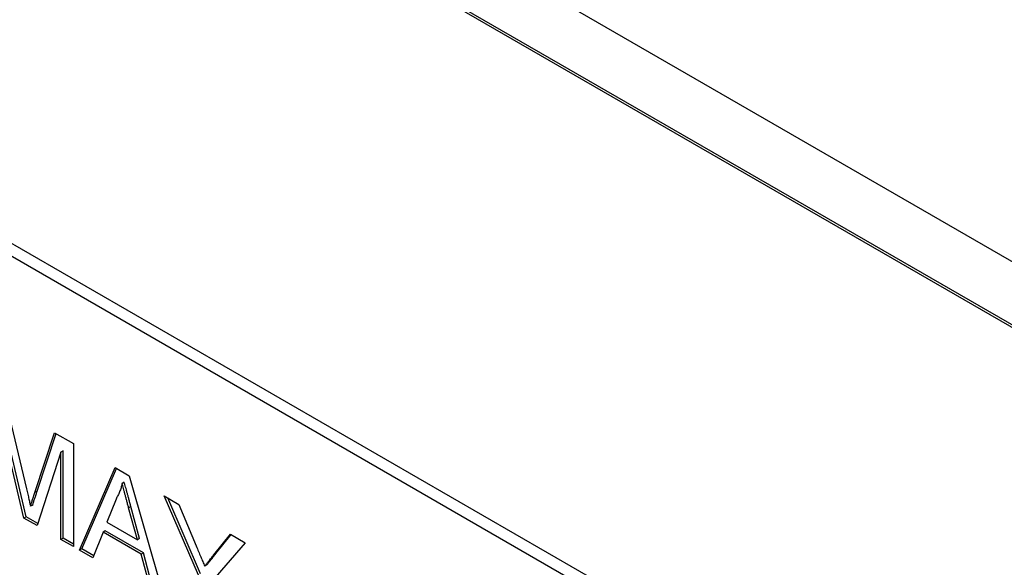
# Model space of a CAD drawing. Header units: millimetres. Extents: x 61 to 414, y 33 to 258.
# Tile 25 of 42: x 351.92 to 359.93, y 189.1 to 193.56. Entities that reach past the tile are written whole.
import ezdxf

# ---------------------------------------------------------------- set-up
doc = ezdxf.new("R2010")
doc.units = ezdxf.units.MM

msp = doc.modelspace()

# ---------------------------------------------------------------- linework, layer by layer
at = {"color": 7, "linetype": 'Continuous', "lineweight": 25}
for p, q in [((372.7572, 184.2175), (333.2819, 207.0058)), ((333.2819, 206.4716), (372.7572, 183.6829)), ((333.2998, 206.4819), (372.7752, 183.6933)), ((346.6539, 194.6341), (358.3283, 187.8946)), ((346.7437, 194.6859), (358.4181, 187.9465)), ((351.8099, 190.4224), (351.9726, 189.7398)), ((351.9514, 189.5019), (351.7586, 190.323)), ((351.9693, 189.5123), (351.7765, 190.3334)), ((352.041, 189.7104), (352.2018, 190.1962)), ((352.059, 189.7208), (352.214, 190.1891)), ((352.2018, 190.1962), (352.3546, 190.108)), ((352.3546, 190.108), (352.3546, 189.2691)), ((352.2522, 190.0381), (352.0583, 189.4402)), ((352.2701, 190.0484), (352.2522, 190.0381)), ((352.2522, 189.3283), (352.2522, 190.0381)), ((352.2701, 189.3386), (352.2701, 190.0484)), ((352.4044, 189.2404), (352.6929, 189.9127)), ((352.6929, 189.9127), (352.8083, 189.846)), ((352.4223, 189.2508), (352.7038, 189.9064)), ((352.8083, 189.846), (353.0968, 188.8407)), ((352.7684, 189.7931), (352.7504, 189.7827)), ((352.059, 189.7208), (352.041, 189.7104)), ((353.0914, 189.6827), (353.2124, 189.6128)), ((353.3708, 189.0379), (353.0914, 189.6827)), ((352.0233, 189.6081), (352.0054, 189.5978)), ((352.7008, 189.6564), (352.6264, 189.4671)), ((352.8218, 189.5955), (352.8038, 189.5852)), ((352.8925, 189.3342), (352.8218, 189.5955)), ((353.3887, 189.0483), (353.1213, 189.6654)), ((353.2124, 189.6128), (353.3535, 189.2749)), ((351.9693, 189.5123), (351.9514, 189.5019)), ((352.064, 189.4576), (351.9693, 189.5123)), ((352.8746, 189.3239), (352.8038, 189.5852)), ((352.0583, 189.4402), (351.9514, 189.5019)), ((352.6264, 189.4671), (352.8746, 189.3239)), ((352.5957, 189.388), (352.5129, 189.1777)), ((352.6137, 189.3984), (352.5957, 189.388)), ((352.9053, 189.2094), (352.5957, 189.388)), ((352.9232, 189.2197), (352.6137, 189.3984)), ((353.4961, 189.2022), (353.6314, 189.3709)), ((353.514, 189.2125), (353.638, 189.3671)), ((353.6314, 189.3709), (353.7526, 189.3009)), ((352.2701, 189.3386), (352.2522, 189.3283)), ((352.3546, 189.2691), (352.2522, 189.3283)), ((352.3546, 189.2899), (352.2701, 189.3386)), ((352.8925, 189.3342), (352.8746, 189.3239)), ((353.7526, 189.3009), (353.4732, 188.9788)), ((352.4223, 189.2508), (352.4044, 189.2404)), ((352.5129, 189.1777), (352.4044, 189.2404)), ((352.5196, 189.1946), (352.4223, 189.2508)), ((352.9232, 189.2197), (352.9053, 189.2094)), ((352.9879, 188.9035), (352.9053, 189.2094)), ((353.0059, 188.9139), (352.9232, 189.2197)), ((353.514, 189.2125), (353.4961, 189.2022)), ((353.4401, 189.1208), (353.4221, 189.1104))]:
    msp.add_line(p, q, dxfattribs=at)
for points, knots in [([(352.7504, 189.7827), (352.7476, 189.771), (352.7421, 189.7476), (352.7304, 189.7154), (352.7171, 189.6844), (352.7062, 189.6658), (352.7008, 189.6564)], [0, 0, 0, 0, 0.247294, 0.495608, 0.746359, 1, 1, 1, 1]), ([(352.8038, 189.5852), (352.8011, 189.5952), (352.7958, 189.615), (352.7879, 189.6437), (352.7807, 189.6708), (352.7737, 189.6964), (352.7673, 189.7202), (352.7614, 189.7425), (352.7556, 189.7631), (352.7521, 189.7763), (352.7504, 189.7827)], [0, 0, 0, 0, 0.153148, 0.299433, 0.436426, 0.565671, 0.686508, 0.799269, 0.903395, 1, 1, 1, 1]), ([(352.8218, 189.5955), (352.8191, 189.6056), (352.8138, 189.6253), (352.8059, 189.6541), (352.7987, 189.6812), (352.7916, 189.7067), (352.7852, 189.7306), (352.7794, 189.7528), (352.7736, 189.7735), (352.7701, 189.7867), (352.7684, 189.7931)], [0, 0, 0, 0, 0.153148, 0.299433, 0.436426, 0.565671, 0.686508, 0.799269, 0.903395, 1, 1, 1, 1]), ([(351.9726, 189.7398), (351.9744, 189.7321), (351.9779, 189.7173), (351.983, 189.6957), (351.9877, 189.6757), (351.9919, 189.6572), (351.9958, 189.6402), (351.9993, 189.6248), (352.0025, 189.6108), (352.0045, 189.6019), (352.0054, 189.5978)], [0, 0, 0, 0, 0.162526, 0.314315, 0.454978, 0.584519, 0.704567, 0.813495, 0.911681, 1, 1, 1, 1]), ([(352.0054, 189.5978), (352.0064, 189.6012), (352.0085, 189.6084), (352.012, 189.6197), (352.0158, 189.6323), (352.0202, 189.6456), (352.0249, 189.6602), (352.0297, 189.6761), (352.0354, 189.6928), (352.0391, 189.7044), (352.041, 189.7104)], [0, 0, 0, 0, 0.089205, 0.189833, 0.299233, 0.419261, 0.549207, 0.689074, 0.839579, 1, 1, 1, 1]), ([(352.0233, 189.6081), (352.0243, 189.6115), (352.0265, 189.6188), (352.03, 189.63), (352.0337, 189.6426), (352.0382, 189.656), (352.0428, 189.6706), (352.0477, 189.6865), (352.0533, 189.7032), (352.0571, 189.7148), (352.059, 189.7208)], [0, 0, 0, 0, 0.089205, 0.189833, 0.299233, 0.419261, 0.549207, 0.689074, 0.839579, 1, 1, 1, 1]), ([(353.3535, 189.2749), (353.3598, 189.2599), (353.372, 189.2307), (353.3898, 189.1882), (353.4063, 189.1485), (353.417, 189.1228), (353.4221, 189.1104)], [0, 0, 0, 0, 0.27481, 0.532281, 0.77433, 1, 1, 1, 1]), ([(353.4221, 189.1104), (353.4273, 189.1167), (353.4383, 189.1303), (353.4557, 189.1519), (353.4752, 189.1761), (353.4889, 189.1932), (353.4961, 189.2022)], [0, 0, 0, 0, 0.207834, 0.444075, 0.707834, 1, 1, 1, 1]), ([(353.4401, 189.1208), (353.4452, 189.1271), (353.4562, 189.1406), (353.4737, 189.1623), (353.4932, 189.1865), (353.5068, 189.2036), (353.514, 189.2125)], [0, 0, 0, 0, 0.207834, 0.444075, 0.707834, 1, 1, 1, 1])]:
    msp.add_open_spline(points, degree=3, knots=knots, dxfattribs=at)

doc.saveas('drawing.dxf')
